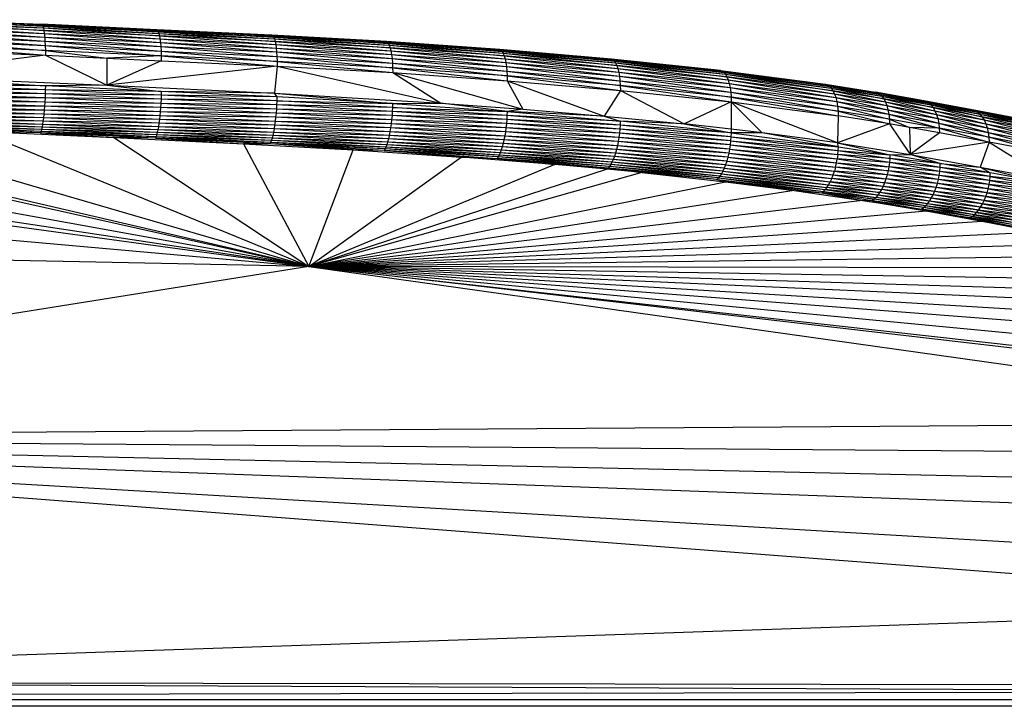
# Paper-space layout '_Posterior' of a CAD drawing. Header units: millimetres. Extents: x -1200 to 50, y -70 to 65.
# Tile 51 of 55: x -179 to -109, y 15 to 64. Entities that reach past the tile are written whole.
import ezdxf

# ---------------------------------------------------------------- set-up
doc = ezdxf.new("R2010")
doc.units = ezdxf.units.MM

psp = doc.layouts.new('_Posterior')

# ---------------------------------------------------------------- linework, layer by layer
at = {"color": 7, "linetype": 'Continuous', "lineweight": 25}
for p, q in [((-185.604, 63.732), (-177.361, 63.358)), ((-185.604, 63.732), (-177.405, 63.404)), ((-185.567, 63.686), (-177.319, 63.268)), ((-177.361, 63.358), (-185.567, 63.686)), ((-185.533, 63.597), (-177.283, 63.145)), ((-177.319, 63.268), (-185.533, 63.597)), ((-185.503, 63.474), (-177.248, 62.971)), ((-185.503, 63.474), (-177.283, 63.145)), ((-185.473, 63.301), (-177.216, 62.755)), ((-177.248, 62.971), (-185.473, 63.301)), ((-185.447, 63.086), (-177.189, 62.501)), ((-185.447, 63.086), (-177.216, 62.755)), ((-177.405, 63.404), (-177.361, 63.358)), ((-177.405, 63.404), (-169.179, 62.969)), ((-169.231, 63.015), (-177.405, 63.404)), ((-177.361, 63.358), (-177.319, 63.268)), ((-177.361, 63.358), (-169.129, 62.878)), ((-177.361, 63.358), (-169.179, 62.969)), ((-177.319, 63.268), (-177.283, 63.145)), ((-177.319, 63.268), (-169.086, 62.754)), ((-169.129, 62.878), (-177.319, 63.268)), ((-177.283, 63.145), (-177.248, 62.971)), ((-177.283, 63.145), (-169.044, 62.58)), ((-177.283, 63.145), (-169.086, 62.754)), ((-177.248, 62.971), (-177.216, 62.755)), ((-177.248, 62.971), (-169.006, 62.364)), ((-169.044, 62.58), (-177.248, 62.971)), ((-169.231, 63.015), (-169.179, 62.969)), ((-169.231, 63.015), (-160.997, 62.583)), ((-161.06, 62.63), (-169.231, 63.015)), ((-169.179, 62.969), (-169.129, 62.878)), ((-169.179, 62.969), (-160.937, 62.492)), ((-160.997, 62.583), (-169.179, 62.969)), ((-185.425, 62.831), (-177.168, 62.218)), ((-185.425, 62.831), (-177.189, 62.501)), ((-185.408, 62.549), (-177.152, 61.896)), ((-185.408, 62.549), (-177.168, 62.218)), ((-185.394, 62.227), (-177.143, 61.547)), ((-185.394, 62.227), (-177.152, 61.896)), ((-177.216, 62.755), (-177.189, 62.501)), ((-177.216, 62.755), (-168.974, 62.109)), ((-177.216, 62.755), (-169.006, 62.364)), ((-177.189, 62.501), (-177.168, 62.218)), ((-177.189, 62.501), (-168.949, 61.826)), ((-177.189, 62.501), (-168.974, 62.109)), ((-177.168, 62.218), (-177.152, 61.896)), ((-177.168, 62.218), (-168.93, 61.504)), ((-177.168, 62.218), (-168.949, 61.826)), ((-169.129, 62.878), (-169.086, 62.754)), ((-169.129, 62.878), (-160.886, 62.369)), ((-160.937, 62.492), (-169.129, 62.878)), ((-169.086, 62.754), (-169.044, 62.58)), ((-169.086, 62.754), (-160.835, 62.194)), ((-169.086, 62.754), (-160.886, 62.369)), ((-169.044, 62.58), (-169.006, 62.364)), ((-169.044, 62.58), (-160.791, 61.977)), ((-160.835, 62.194), (-169.044, 62.58)), ((-169.006, 62.364), (-168.974, 62.109)), ((-169.006, 62.364), (-160.753, 61.722)), ((-169.006, 62.364), (-160.791, 61.977)), ((-161.06, 62.63), (-160.997, 62.583)), ((-161.06, 62.63), (-152.859, 62.129)), ((-152.934, 62.176), (-161.06, 62.63)), ((-160.997, 62.583), (-160.937, 62.492)), ((-160.997, 62.583), (-152.788, 62.037)), ((-152.859, 62.129), (-160.997, 62.583)), ((-160.937, 62.492), (-160.886, 62.369)), ((-160.937, 62.492), (-152.727, 61.913)), ((-152.788, 62.037), (-160.937, 62.492)), ((-160.886, 62.369), (-160.835, 62.194)), ((-160.886, 62.369), (-152.667, 61.737)), ((-160.886, 62.369), (-152.727, 61.913)), ((-185.386, 61.878), (-177.139, 61.215)), ((-177.143, 61.547), (-185.386, 61.878)), ((-185.384, 61.546), (-177.139, 61.215)), ((-177.152, 61.896), (-177.143, 61.547)), ((-177.152, 61.896), (-168.918, 61.155)), ((-177.152, 61.896), (-168.93, 61.504)), ((-177.143, 61.547), (-177.139, 61.215)), ((-177.143, 61.547), (-172.774, 61.009)), ((-168.918, 61.155), (-177.143, 61.547)), ((-168.974, 62.109), (-168.949, 61.826)), ((-168.974, 62.109), (-160.723, 61.439)), ((-168.974, 62.109), (-160.753, 61.722)), ((-168.949, 61.826), (-168.93, 61.504)), ((-168.949, 61.826), (-160.7, 61.116)), ((-168.949, 61.826), (-160.723, 61.439)), ((-160.835, 62.194), (-160.791, 61.977)), ((-160.835, 62.194), (-152.614, 61.52)), ((-152.667, 61.737), (-160.835, 62.194)), ((-160.791, 61.977), (-160.753, 61.722)), ((-160.791, 61.977), (-152.568, 61.264)), ((-160.791, 61.977), (-152.614, 61.52)), ((-160.753, 61.722), (-160.723, 61.439)), ((-160.753, 61.722), (-152.533, 60.98)), ((-160.753, 61.722), (-152.568, 61.264)), ((-152.934, 62.176), (-152.859, 62.129)), ((-152.934, 62.176), (-144.801, 61.566)), ((-144.89, 61.614), (-152.934, 62.176)), ((-152.859, 62.129), (-152.788, 62.037)), ((-152.859, 62.129), (-144.717, 61.473)), ((-144.801, 61.566), (-152.859, 62.129)), ((-152.788, 62.037), (-152.727, 61.913)), ((-152.788, 62.037), (-144.644, 61.348)), ((-144.717, 61.473), (-152.788, 62.037)), ((-152.727, 61.913), (-152.667, 61.737)), ((-152.727, 61.913), (-144.572, 61.172)), ((-152.727, 61.913), (-144.644, 61.348)), ((-152.667, 61.737), (-152.614, 61.52)), ((-152.667, 61.737), (-144.509, 60.954)), ((-144.572, 61.172), (-152.667, 61.737)), ((-152.614, 61.52), (-152.568, 61.264)), ((-152.614, 61.52), (-144.455, 60.697)), ((-152.614, 61.52), (-144.509, 60.954)), ((-144.89, 61.614), (-144.801, 61.566)), ((-144.89, 61.614), (-136.855, 60.889)), ((-136.961, 60.938), (-144.89, 61.614)), ((-144.801, 61.566), (-144.717, 61.473)), ((-144.801, 61.566), (-136.755, 60.795)), ((-136.855, 60.889), (-144.801, 61.566)), ((-177.139, 61.215), (-188.671, 59.733)), ((-177.139, 61.215), (-172.769, 59.09)), ((-177.139, 61.215), (-172.774, 61.009)), ((-168.918, 61.155), (-172.774, 61.009)), ((-172.774, 61.009), (-172.769, 59.09)), ((-172.774, 61.009), (-168.914, 60.823)), ((-168.914, 60.823), (-172.769, 59.09)), ((-168.93, 61.504), (-168.918, 61.155)), ((-168.93, 61.504), (-160.687, 60.766)), ((-168.93, 61.504), (-160.7, 61.116)), ((-168.918, 61.155), (-168.914, 60.823)), ((-168.918, 61.155), (-160.682, 60.433)), ((-160.687, 60.766), (-168.918, 61.155)), ((-168.914, 60.823), (-160.682, 60.433)), ((-160.723, 61.439), (-160.7, 61.116)), ((-160.723, 61.439), (-152.507, 60.657)), ((-160.723, 61.439), (-152.533, 60.98)), ((-160.7, 61.116), (-160.687, 60.766)), ((-160.7, 61.116), (-152.491, 60.307)), ((-160.7, 61.116), (-152.507, 60.657)), ((-152.568, 61.264), (-152.533, 60.98)), ((-152.568, 61.264), (-144.413, 60.412)), ((-152.568, 61.264), (-144.455, 60.697)), ((-152.533, 60.98), (-152.507, 60.657)), ((-152.533, 60.98), (-144.382, 60.088)), ((-152.533, 60.98), (-144.413, 60.412)), ((-144.717, 61.473), (-144.644, 61.348)), ((-144.717, 61.473), (-136.668, 60.669)), ((-136.755, 60.795), (-144.717, 61.473)), ((-144.644, 61.348), (-144.572, 61.172)), ((-144.644, 61.348), (-136.583, 60.491)), ((-144.644, 61.348), (-136.668, 60.669)), ((-144.572, 61.172), (-144.509, 60.954)), ((-144.572, 61.172), (-136.507, 60.272)), ((-136.583, 60.491), (-144.572, 61.172)), ((-144.509, 60.954), (-144.455, 60.697)), ((-144.509, 60.954), (-136.443, 60.014)), ((-144.509, 60.954), (-136.507, 60.272)), ((-136.961, 60.938), (-136.855, 60.889)), ((-136.961, 60.938), (-129.087, 60.078)), ((-129.213, 60.129), (-136.961, 60.938)), ((-136.855, 60.889), (-136.755, 60.795)), ((-136.855, 60.889), (-128.967, 59.982)), ((-129.087, 60.078), (-136.855, 60.889)), ((-160.682, 60.433), (-172.769, 59.09)), ((-160.682, 60.433), (-160.871, 58.519)), ((-160.687, 60.766), (-160.682, 60.433)), ((-160.687, 60.766), (-152.486, 59.973)), ((-152.491, 60.307), (-160.687, 60.766)), ((-160.682, 60.433), (-149.076, 57.819)), ((-160.682, 60.433), (-152.486, 59.973)), ((-152.507, 60.657), (-152.491, 60.307)), ((-152.507, 60.657), (-144.363, 59.738)), ((-152.507, 60.657), (-144.382, 60.088)), ((-152.491, 60.307), (-152.486, 59.973)), ((-152.491, 60.307), (-144.358, 59.404)), ((-144.363, 59.738), (-152.491, 60.307)), ((-144.455, 60.697), (-144.413, 60.412)), ((-144.455, 60.697), (-136.394, 59.728)), ((-144.455, 60.697), (-136.443, 60.014)), ((-144.413, 60.412), (-144.382, 60.088)), ((-144.413, 60.412), (-136.356, 59.404)), ((-144.413, 60.412), (-136.394, 59.728)), ((-136.755, 60.795), (-136.668, 60.669)), ((-136.755, 60.795), (-128.863, 59.854)), ((-128.967, 59.982), (-136.755, 60.795)), ((-136.668, 60.669), (-136.583, 60.491)), ((-136.668, 60.669), (-128.762, 59.675)), ((-136.668, 60.669), (-128.863, 59.854)), ((-136.583, 60.491), (-136.507, 60.272)), ((-136.583, 60.491), (-128.672, 59.454)), ((-128.762, 59.675), (-136.583, 60.491)), ((-136.507, 60.272), (-136.443, 60.014)), ((-136.507, 60.272), (-128.595, 59.195)), ((-136.507, 60.272), (-128.672, 59.454)), ((-129.213, 60.129), (-129.087, 60.078)), ((-129.213, 60.129), (-121.621, 59.098)), ((-129.213, 60.129), (-121.771, 59.153)), ((-188.671, 59.733), (-172.769, 59.09)), ((-188.671, 59.733), (-177.141, 59.031)), ((-152.486, 59.973), (-149.076, 57.819)), ((-152.486, 59.973), (-143.258, 57.387)), ((-152.486, 59.973), (-144.358, 59.404)), ((-144.382, 60.088), (-144.363, 59.738)), ((-144.382, 60.088), (-136.334, 59.053)), ((-144.382, 60.088), (-136.356, 59.404)), ((-144.363, 59.738), (-144.358, 59.404)), ((-144.363, 59.738), (-136.327, 58.718)), ((-136.334, 59.053), (-144.363, 59.738)), ((-136.443, 60.014), (-136.394, 59.728)), ((-136.443, 60.014), (-128.536, 58.909)), ((-136.443, 60.014), (-128.595, 59.195)), ((-136.394, 59.728), (-136.356, 59.404)), ((-136.394, 59.728), (-128.491, 58.583)), ((-136.394, 59.728), (-128.536, 58.909)), ((-129.087, 60.078), (-128.967, 59.982)), ((-129.087, 60.078), (-121.478, 59)), ((-121.621, 59.098), (-129.087, 60.078)), ((-128.967, 59.982), (-128.863, 59.854)), ((-128.967, 59.982), (-121.355, 58.87)), ((-121.478, 59), (-128.967, 59.982)), ((-128.863, 59.854), (-128.762, 59.675)), ((-128.863, 59.854), (-121.233, 58.688)), ((-128.863, 59.854), (-121.355, 58.87)), ((-128.762, 59.675), (-128.672, 59.454)), ((-128.762, 59.675), (-121.125, 58.466)), ((-121.233, 58.688), (-128.762, 59.675)), ((-128.672, 59.454), (-128.595, 59.195)), ((-128.672, 59.454), (-121.033, 58.206)), ((-128.672, 59.454), (-121.125, 58.466)), ((-177.141, 59.031), (-185.632, 59.145)), ((-177.153, 58.47), (-185.396, 58.799)), ((-177.145, 58.756), (-185.396, 58.799)), ((-177.141, 59.031), (-185.389, 59.085)), ((-177.145, 58.756), (-185.389, 59.085)), ((-177.145, 58.756), (-177.153, 58.47)), ((-177.141, 59.031), (-177.145, 58.756)), ((-168.919, 58.368), (-177.145, 58.756)), ((-168.914, 58.643), (-177.145, 58.756)), ((-172.769, 59.09), (-177.141, 59.031)), ((-168.914, 58.643), (-177.141, 59.031)), ((-172.769, 59.09), (-168.914, 58.643)), ((-172.769, 59.09), (-160.871, 58.519)), ((-144.358, 59.404), (-143.258, 57.387)), ((-144.358, 59.404), (-137.483, 56.895)), ((-144.358, 59.404), (-136.327, 58.718)), ((-136.327, 58.718), (-137.483, 56.895)), ((-136.356, 59.404), (-136.334, 59.053)), ((-136.356, 59.404), (-128.464, 58.232)), ((-136.356, 59.404), (-128.491, 58.583)), ((-136.334, 59.053), (-136.327, 58.718)), ((-136.334, 59.053), (-128.456, 57.897)), ((-128.464, 58.232), (-136.334, 59.053)), ((-136.327, 58.718), (-131.799, 56.336)), ((-136.327, 58.718), (-128.456, 57.897)), ((-128.595, 59.195), (-128.536, 58.909)), ((-128.595, 59.195), (-120.961, 57.918)), ((-128.595, 59.195), (-121.033, 58.206)), ((-128.536, 58.909), (-128.491, 58.583)), ((-128.536, 58.909), (-120.906, 57.592)), ((-128.536, 58.909), (-120.961, 57.918)), ((-121.771, 59.153), (-121.621, 59.098)), ((-121.771, 59.153), (-118.056, 58.531)), ((-121.771, 59.153), (-118.219, 58.587)), ((-121.621, 59.098), (-121.478, 59)), ((-121.621, 59.098), (-117.9, 58.431)), ((-121.621, 59.098), (-118.056, 58.531)), ((-121.478, 59), (-121.355, 58.87)), ((-121.478, 59), (-117.765, 58.3)), ((-117.9, 58.431), (-121.478, 59)), ((-121.355, 58.87), (-121.233, 58.688)), ((-121.355, 58.87), (-117.631, 58.117)), ((-121.355, 58.87), (-117.765, 58.3)), ((-177.165, 58.177), (-185.419, 58.209)), ((-177.18, 57.881), (-185.419, 58.209)), ((-177.153, 58.47), (-185.406, 58.506)), ((-177.165, 58.177), (-185.406, 58.506)), ((-177.165, 58.177), (-177.18, 57.881)), ((-177.153, 58.47), (-177.165, 58.177)), ((-168.928, 58.083), (-177.165, 58.177)), ((-168.942, 57.79), (-177.165, 58.177)), ((-168.919, 58.368), (-177.153, 58.47)), ((-168.928, 58.083), (-177.153, 58.47)), ((-168.928, 58.083), (-168.942, 57.79)), ((-168.919, 58.368), (-168.928, 58.083)), ((-160.703, 57.685), (-168.928, 58.083)), ((-160.692, 57.972), (-168.928, 58.083)), ((-168.914, 58.643), (-168.919, 58.368)), ((-160.692, 57.972), (-168.919, 58.368)), ((-160.685, 58.247), (-168.919, 58.368)), ((-160.871, 58.519), (-168.914, 58.643)), ((-160.685, 58.247), (-168.914, 58.643)), ((-160.685, 58.247), (-160.871, 58.519)), ((-160.871, 58.519), (-152.491, 57.782)), ((-160.871, 58.519), (-149.076, 57.819)), ((-160.692, 57.972), (-160.685, 58.247)), ((-152.491, 57.782), (-160.685, 58.247)), ((-128.491, 58.583), (-128.464, 58.232)), ((-128.491, 58.583), (-120.872, 57.24)), ((-128.491, 58.583), (-120.906, 57.592)), ((-128.464, 58.232), (-128.456, 57.897)), ((-128.464, 58.232), (-120.861, 56.906)), ((-120.872, 57.24), (-128.464, 58.232)), ((-121.233, 58.688), (-121.125, 58.466)), ((-121.233, 58.688), (-117.512, 57.894)), ((-117.631, 58.117), (-121.233, 58.688)), ((-121.125, 58.466), (-121.033, 58.206)), ((-121.125, 58.466), (-117.41, 57.633)), ((-121.125, 58.466), (-117.512, 57.894)), ((-121.033, 58.206), (-120.961, 57.918)), ((-121.033, 58.206), (-117.33, 57.345)), ((-121.033, 58.206), (-117.41, 57.633)), ((-118.219, 58.587), (-118.056, 58.531)), ((-118.219, 58.587), (-114.599, 57.913)), ((-114.777, 57.971), (-118.219, 58.587)), ((-118.056, 58.531), (-117.9, 58.431)), ((-118.056, 58.531), (-114.429, 57.811)), ((-114.599, 57.913), (-118.056, 58.531)), ((-117.9, 58.431), (-117.765, 58.3)), ((-117.9, 58.431), (-114.281, 57.678)), ((-117.9, 58.431), (-114.429, 57.811)), ((-117.765, 58.3), (-117.631, 58.117)), ((-117.765, 58.3), (-114.134, 57.494)), ((-117.765, 58.3), (-114.281, 57.678)), ((-117.631, 58.117), (-117.512, 57.894)), ((-117.631, 58.117), (-114.003, 57.27)), ((-114.134, 57.494), (-117.631, 58.117)), ((-177.223, 57.299), (-185.476, 57.349)), ((-177.249, 57.022), (-185.476, 57.349)), ((-177.199, 57.586), (-185.454, 57.626)), ((-177.223, 57.299), (-185.454, 57.626)), ((-177.18, 57.881), (-185.435, 57.915)), ((-177.199, 57.586), (-185.435, 57.915)), ((-177.199, 57.586), (-177.223, 57.299)), ((-177.18, 57.881), (-177.199, 57.586)), ((-168.961, 57.495), (-177.199, 57.586)), ((-168.984, 57.201), (-177.199, 57.586)), ((-168.942, 57.79), (-177.18, 57.881)), ((-168.961, 57.495), (-177.18, 57.881)), ((-168.961, 57.495), (-168.984, 57.201)), ((-168.942, 57.79), (-168.961, 57.495)), ((-160.72, 57.392), (-168.961, 57.495)), ((-160.743, 57.096), (-168.961, 57.495)), ((-160.703, 57.685), (-168.942, 57.79)), ((-160.72, 57.392), (-168.942, 57.79)), ((-160.743, 57.096), (-160.72, 57.392)), ((-160.72, 57.392), (-160.703, 57.685)), ((-152.513, 57.219), (-160.72, 57.392)), ((-152.534, 56.925), (-160.72, 57.392)), ((-160.703, 57.685), (-160.692, 57.972)), ((-152.513, 57.219), (-160.703, 57.685)), ((-152.499, 57.506), (-160.703, 57.685)), ((-152.499, 57.506), (-160.692, 57.972)), ((-160.692, 57.972), (-152.491, 57.782)), ((-152.499, 57.506), (-152.513, 57.219)), ((-152.491, 57.782), (-152.499, 57.506)), ((-144.374, 56.934), (-152.499, 57.506)), ((-152.499, 57.506), (-144.364, 57.211)), ((-152.491, 57.782), (-149.076, 57.819)), ((-152.491, 57.782), (-144.364, 57.211)), ((-144.364, 57.211), (-149.076, 57.819)), ((-149.076, 57.819), (-143.258, 57.387)), ((-143.258, 57.387), (-144.364, 57.211)), ((-143.258, 57.387), (-137.483, 56.895)), ((-128.456, 57.897), (-131.799, 56.336)), ((-128.456, 57.897), (-128.456, 55.966)), ((-126.262, 55.704), (-128.456, 57.897)), ((-128.456, 57.897), (-120.861, 56.906)), ((-120.907, 54.985), (-128.456, 57.897)), ((-120.961, 57.918), (-120.906, 57.592)), ((-120.961, 57.918), (-117.269, 57.018)), ((-120.961, 57.918), (-117.33, 57.345)), ((-120.906, 57.592), (-120.872, 57.24)), ((-120.906, 57.592), (-117.23, 56.666)), ((-120.906, 57.592), (-117.269, 57.018)), ((-117.512, 57.894), (-117.41, 57.633)), ((-117.512, 57.894), (-113.891, 57.008)), ((-117.512, 57.894), (-114.003, 57.27)), ((-117.41, 57.633), (-117.33, 57.345)), ((-117.41, 57.633), (-113.801, 56.72)), ((-117.41, 57.633), (-113.891, 57.008)), ((-117.33, 57.345), (-117.269, 57.018)), ((-117.33, 57.345), (-113.731, 56.393)), ((-117.33, 57.345), (-113.801, 56.72)), ((-114.777, 57.971), (-114.599, 57.913)), ((-114.777, 57.971), (-111.161, 57.264)), ((-111.354, 57.325), (-114.777, 57.971)), ((-114.599, 57.913), (-114.429, 57.811)), ((-114.599, 57.913), (-110.977, 57.16)), ((-111.161, 57.264), (-114.599, 57.913)), ((-114.429, 57.811), (-114.281, 57.678)), ((-114.429, 57.811), (-110.816, 57.025)), ((-114.429, 57.811), (-110.977, 57.16)), ((-114.281, 57.678), (-114.134, 57.494)), ((-114.281, 57.678), (-110.656, 56.84)), ((-114.281, 57.678), (-110.816, 57.025)), ((-114.134, 57.494), (-114.003, 57.27)), ((-114.134, 57.494), (-110.513, 56.614)), ((-110.656, 56.84), (-114.134, 57.494)), ((-111.354, 57.325), (-111.161, 57.264)), ((-111.354, 57.325), (-107.641, 56.609)), ((-107.849, 56.673), (-111.354, 57.325)), ((-177.31, 56.52), (-185.555, 56.628)), ((-177.344, 56.302), (-185.555, 56.628)), ((-177.279, 56.761), (-185.526, 56.847)), ((-177.31, 56.52), (-185.526, 56.847)), ((-177.249, 57.022), (-185.5, 57.088)), ((-177.279, 56.761), (-185.5, 57.088)), ((-177.279, 56.761), (-177.31, 56.52)), ((-177.249, 57.022), (-177.279, 56.761)), ((-169.043, 56.638), (-177.279, 56.761)), ((-169.078, 56.378), (-177.279, 56.761)), ((-177.223, 57.299), (-177.249, 57.022)), ((-169.011, 56.914), (-177.249, 57.022)), ((-169.043, 56.638), (-177.249, 57.022)), ((-168.984, 57.201), (-177.223, 57.299)), ((-169.011, 56.914), (-177.223, 57.299)), ((-169.043, 56.638), (-169.078, 56.378)), ((-169.011, 56.914), (-169.043, 56.638)), ((-160.804, 56.514), (-169.043, 56.638)), ((-160.842, 56.238), (-169.043, 56.638)), ((-168.984, 57.201), (-169.011, 56.914)), ((-160.771, 56.802), (-169.011, 56.914)), ((-160.804, 56.514), (-169.011, 56.914)), ((-160.743, 57.096), (-168.984, 57.201)), ((-160.771, 56.802), (-168.984, 57.201)), ((-160.804, 56.514), (-160.771, 56.802)), ((-160.771, 56.802), (-160.743, 57.096)), ((-152.561, 56.629), (-160.771, 56.802)), ((-152.595, 56.334), (-160.771, 56.802)), ((-152.534, 56.925), (-160.743, 57.096)), ((-152.561, 56.629), (-160.743, 57.096)), ((-152.561, 56.629), (-152.595, 56.334)), ((-152.534, 56.925), (-152.561, 56.629)), ((-144.415, 56.354), (-152.561, 56.629)), ((-144.448, 56.057), (-152.561, 56.629)), ((-152.513, 57.219), (-152.534, 56.925)), ((-144.391, 56.647), (-152.534, 56.925)), ((-144.415, 56.354), (-152.534, 56.925)), ((-144.391, 56.647), (-152.513, 57.219)), ((-144.374, 56.934), (-152.513, 57.219)), ((-144.391, 56.647), (-144.415, 56.354)), ((-144.374, 56.934), (-144.391, 56.647)), ((-136.365, 55.961), (-144.391, 56.647)), ((-136.345, 56.248), (-144.391, 56.647)), ((-144.364, 57.211), (-144.374, 56.934)), ((-136.345, 56.248), (-144.374, 56.934)), ((-136.333, 56.524), (-144.374, 56.934)), ((-144.364, 57.211), (-136.333, 56.524)), ((-137.483, 56.895), (-144.364, 57.211)), ((-137.483, 56.895), (-136.333, 56.524)), ((-137.483, 56.895), (-131.799, 56.336)), ((-120.861, 56.906), (-120.907, 54.985)), ((-120.872, 57.24), (-120.861, 56.906)), ((-120.872, 57.24), (-117.216, 56.332)), ((-117.23, 56.666), (-120.872, 57.24)), ((-117.216, 56.332), (-120.861, 56.906)), ((-117.269, 57.018), (-117.23, 56.666)), ((-117.269, 57.018), (-113.686, 56.042)), ((-117.269, 57.018), (-113.731, 56.393)), ((-117.23, 56.666), (-117.216, 56.332)), ((-117.23, 56.666), (-115.806, 56.091)), ((-113.686, 56.042), (-117.23, 56.666)), ((-114.003, 57.27), (-113.891, 57.008)), ((-114.003, 57.27), (-110.389, 56.351)), ((-114.003, 57.27), (-110.513, 56.614)), ((-113.891, 57.008), (-113.801, 56.72)), ((-113.891, 57.008), (-110.29, 56.062)), ((-113.891, 57.008), (-110.389, 56.351)), ((-113.801, 56.72), (-113.731, 56.393)), ((-113.801, 56.72), (-110.213, 55.735)), ((-113.801, 56.72), (-110.29, 56.062)), ((-111.161, 57.264), (-110.977, 57.16)), ((-111.161, 57.264), (-107.442, 56.502)), ((-107.641, 56.609), (-111.161, 57.264)), ((-110.977, 57.16), (-110.816, 57.025)), ((-110.977, 57.16), (-107.269, 56.365)), ((-110.977, 57.16), (-107.442, 56.502)), ((-110.816, 57.025), (-110.656, 56.84)), ((-110.816, 57.025), (-107.097, 56.176)), ((-110.816, 57.025), (-107.269, 56.365)), ((-110.656, 56.84), (-110.513, 56.614)), ((-110.656, 56.84), (-106.944, 55.948)), ((-107.097, 56.176), (-110.656, 56.84)), ((-110.513, 56.614), (-110.389, 56.351)), ((-110.513, 56.614), (-106.813, 55.683)), ((-110.513, 56.614), (-106.944, 55.948)), ((-158.447, 46.205), (-224.675, 56.259)), ((-158.447, 46.205), (-215.09, 56.482)), ((-204.027, 56.416), (-158.447, 46.205)), ((-158.447, 46.205), (-202.122, 56.385)), ((-158.447, 46.205), (-192.554, 56.156)), ((-177.451, 55.807), (-185.673, 56.022)), ((-177.487, 55.697), (-185.673, 56.022)), ((-177.415, 55.944), (-185.643, 56.132)), ((-177.451, 55.807), (-185.643, 56.132)), ((-177.379, 56.11), (-185.613, 56.27)), ((-177.415, 55.944), (-185.613, 56.27)), ((-177.344, 56.302), (-185.583, 56.435)), ((-177.379, 56.11), (-185.583, 56.435)), ((-177.415, 55.944), (-177.451, 55.807)), ((-177.379, 56.11), (-177.415, 55.944)), ((-169.198, 55.729), (-177.415, 55.944)), ((-169.241, 55.564), (-177.415, 55.944)), ((-177.344, 56.302), (-177.379, 56.11)), ((-169.156, 55.92), (-177.379, 56.11)), ((-169.198, 55.729), (-177.379, 56.11)), ((-177.31, 56.52), (-177.344, 56.302)), ((-169.116, 56.138), (-177.344, 56.302)), ((-169.156, 55.92), (-177.344, 56.302)), ((-169.078, 56.378), (-177.31, 56.52)), ((-169.116, 56.138), (-177.31, 56.52)), ((-169.156, 55.92), (-169.198, 55.729)), ((-169.116, 56.138), (-169.156, 55.92)), ((-160.93, 55.737), (-169.156, 55.92)), ((-160.979, 55.519), (-169.156, 55.92)), ((-169.078, 56.378), (-169.116, 56.138)), ((-160.884, 55.977), (-169.116, 56.138)), ((-160.93, 55.737), (-169.116, 56.138)), ((-160.842, 56.238), (-169.078, 56.378)), ((-160.884, 55.977), (-169.078, 56.378)), ((-160.93, 55.737), (-160.884, 55.977)), ((-160.884, 55.977), (-160.842, 56.238)), ((-152.681, 55.769), (-160.884, 55.977)), ((-152.732, 55.508), (-160.884, 55.977)), ((-160.842, 56.238), (-160.804, 56.514)), ((-152.635, 56.046), (-160.842, 56.238)), ((-152.681, 55.769), (-160.842, 56.238)), ((-152.595, 56.334), (-160.804, 56.514)), ((-152.635, 56.046), (-160.804, 56.514)), ((-152.635, 56.046), (-152.681, 55.769)), ((-152.595, 56.334), (-152.635, 56.046)), ((-144.488, 55.762), (-152.635, 56.046)), ((-144.536, 55.475), (-152.635, 56.046)), ((-144.448, 56.057), (-152.595, 56.334)), ((-144.488, 55.762), (-152.595, 56.334)), ((-144.448, 56.057), (-144.488, 55.762)), ((-144.415, 56.354), (-144.448, 56.057)), ((-136.395, 55.667), (-144.448, 56.057)), ((-136.434, 55.371), (-144.448, 56.057)), ((-136.365, 55.961), (-144.415, 56.354)), ((-136.395, 55.667), (-144.415, 56.354)), ((-136.365, 55.961), (-136.395, 55.667)), ((-136.345, 56.248), (-136.365, 55.961)), ((-128.473, 55.427), (-136.365, 55.961)), ((-128.497, 55.14), (-136.365, 55.961)), ((-136.333, 56.524), (-136.345, 56.248)), ((-128.473, 55.427), (-136.345, 56.248)), ((-128.46, 55.703), (-136.345, 56.248)), ((-131.799, 56.336), (-136.333, 56.524)), ((-128.46, 55.703), (-136.333, 56.524)), ((-131.799, 56.336), (-128.46, 55.703)), ((-128.456, 55.966), (-131.799, 56.336)), ((-128.456, 55.966), (-128.46, 55.703)), ((-126.262, 55.704), (-128.456, 55.966)), ((-117.216, 56.332), (-120.907, 54.985)), ((-117.216, 56.332), (-115.766, 54.167)), ((-115.806, 56.091), (-117.216, 56.332)), ((-115.806, 56.091), (-115.766, 54.167)), ((-113.686, 56.042), (-115.806, 56.091)), ((-113.668, 55.708), (-115.806, 56.091)), ((-113.731, 56.393), (-113.686, 56.042)), ((-113.731, 56.393), (-110.162, 55.383)), ((-113.731, 56.393), (-110.213, 55.735)), ((-113.686, 56.042), (-113.668, 55.708)), ((-113.686, 56.042), (-110.141, 55.05)), ((-110.162, 55.383), (-113.686, 56.042)), ((-110.389, 56.351), (-110.29, 56.062)), ((-110.389, 56.351), (-106.708, 55.392)), ((-110.389, 56.351), (-106.813, 55.683)), ((-110.29, 56.062), (-110.213, 55.735)), ((-110.29, 56.062), (-106.627, 55.064)), ((-110.29, 56.062), (-106.708, 55.392)), ((-228.317, 55.825), (-158.447, 46.205)), ((-158.447, 46.205), (-181.818, 55.793)), ((-177.487, 55.697), (-181.818, 55.793)), ((-181.818, 55.793), (-172.28, 55.373)), ((-177.451, 55.807), (-177.487, 55.697)), ((-177.487, 55.697), (-172.28, 55.373)), ((-169.284, 55.427), (-177.487, 55.697)), ((-169.326, 55.318), (-177.487, 55.697)), ((-169.241, 55.564), (-177.451, 55.807)), ((-169.284, 55.427), (-177.451, 55.807)), ((-172.28, 55.373), (-158.447, 46.205)), ((-169.326, 55.318), (-172.28, 55.373)), ((-172.28, 55.373), (-163.08, 54.928)), ((-169.284, 55.427), (-169.326, 55.318)), ((-161.132, 55.025), (-169.326, 55.318)), ((-169.326, 55.318), (-163.08, 54.928)), ((-161.184, 54.916), (-169.326, 55.318)), ((-169.241, 55.564), (-169.284, 55.427)), ((-161.081, 55.162), (-169.284, 55.427)), ((-161.132, 55.025), (-169.284, 55.427)), ((-169.198, 55.729), (-169.241, 55.564)), ((-161.029, 55.327), (-169.241, 55.564)), ((-161.081, 55.162), (-169.241, 55.564)), ((-160.979, 55.519), (-169.198, 55.729)), ((-161.029, 55.327), (-169.198, 55.729)), ((-161.081, 55.162), (-161.029, 55.327)), ((-161.029, 55.327), (-160.979, 55.519)), ((-152.845, 55.05), (-161.029, 55.327)), ((-152.905, 54.858), (-161.029, 55.327)), ((-160.979, 55.519), (-160.93, 55.737)), ((-152.787, 55.267), (-160.979, 55.519)), ((-152.845, 55.05), (-160.979, 55.519)), ((-152.732, 55.508), (-160.93, 55.737)), ((-152.787, 55.267), (-160.93, 55.737)), ((-152.787, 55.267), (-152.845, 55.05)), ((-152.732, 55.508), (-152.787, 55.267)), ((-144.651, 54.938), (-152.787, 55.267)), ((-144.717, 54.697), (-152.787, 55.267)), ((-152.681, 55.769), (-152.732, 55.508)), ((-144.591, 55.198), (-152.732, 55.508)), ((-144.651, 54.938), (-152.732, 55.508)), ((-144.536, 55.475), (-152.681, 55.769)), ((-144.591, 55.198), (-152.681, 55.769)), ((-144.536, 55.475), (-144.591, 55.198)), ((-144.488, 55.762), (-144.536, 55.475)), ((-136.482, 55.077), (-144.536, 55.475)), ((-136.539, 54.79), (-144.536, 55.475)), ((-136.434, 55.371), (-144.488, 55.762)), ((-136.482, 55.077), (-144.488, 55.762)), ((-136.434, 55.371), (-136.482, 55.077)), ((-136.395, 55.667), (-136.434, 55.371)), ((-128.532, 54.847), (-136.434, 55.371)), ((-128.578, 54.552), (-136.434, 55.371)), ((-128.497, 55.14), (-136.395, 55.667)), ((-128.532, 54.847), (-136.395, 55.667)), ((-128.473, 55.427), (-128.497, 55.14)), ((-128.46, 55.703), (-128.473, 55.427)), ((-128.473, 55.427), (-120.866, 54.438)), ((-128.473, 55.427), (-120.852, 54.714)), ((-126.262, 55.704), (-128.46, 55.703)), ((-128.46, 55.703), (-120.852, 54.714)), ((-120.852, 54.714), (-126.262, 55.704)), ((-120.907, 54.985), (-126.262, 55.704)), ((-113.668, 55.708), (-115.766, 54.167)), ((-110.141, 55.05), (-113.668, 55.708)), ((-110.213, 55.735), (-110.162, 55.383)), ((-110.213, 55.735), (-106.574, 54.712)), ((-110.213, 55.735), (-106.627, 55.064)), ((-110.162, 55.383), (-110.141, 55.05)), ((-106.553, 54.378), (-110.162, 55.383)), ((-106.574, 54.712), (-110.162, 55.383)), ((-163.08, 54.928), (-158.447, 46.205)), ((-161.184, 54.916), (-163.08, 54.928)), ((-163.08, 54.928), (-155.302, 54.499)), ((-161.184, 54.916), (-161.132, 55.025)), ((-153.029, 54.556), (-161.184, 54.916)), ((-155.302, 54.499), (-161.184, 54.916)), ((-153.09, 54.447), (-161.184, 54.916)), ((-161.132, 55.025), (-161.081, 55.162)), ((-152.967, 54.693), (-161.132, 55.025)), ((-153.029, 54.556), (-161.132, 55.025)), ((-152.905, 54.858), (-161.081, 55.162)), ((-152.967, 54.693), (-161.081, 55.162)), ((-153.029, 54.556), (-153.09, 54.447)), ((-152.967, 54.693), (-153.029, 54.556)), ((-144.932, 54.125), (-153.029, 54.556)), ((-145.005, 53.988), (-153.029, 54.556)), ((-152.905, 54.858), (-152.967, 54.693)), ((-144.858, 54.289), (-152.967, 54.693)), ((-144.932, 54.125), (-152.967, 54.693)), ((-152.845, 55.05), (-152.905, 54.858)), ((-144.786, 54.48), (-152.905, 54.858)), ((-144.858, 54.289), (-152.905, 54.858)), ((-144.717, 54.697), (-152.845, 55.05)), ((-144.786, 54.48), (-152.845, 55.05)), ((-144.717, 54.697), (-144.786, 54.48)), ((-144.651, 54.938), (-144.717, 54.697)), ((-136.676, 54.254), (-144.717, 54.697)), ((-136.754, 54.015), (-144.717, 54.697)), ((-144.591, 55.198), (-144.651, 54.938)), ((-136.604, 54.514), (-144.651, 54.938)), ((-136.676, 54.254), (-144.651, 54.938)), ((-136.539, 54.79), (-144.591, 55.198)), ((-136.604, 54.514), (-144.591, 55.198)), ((-136.539, 54.79), (-136.604, 54.514)), ((-136.482, 55.077), (-136.539, 54.79)), ((-128.634, 54.258), (-136.539, 54.79)), ((-128.702, 53.972), (-136.539, 54.79)), ((-128.578, 54.552), (-136.482, 55.077)), ((-128.634, 54.258), (-136.482, 55.077)), ((-128.578, 54.552), (-128.634, 54.258)), ((-128.532, 54.847), (-128.578, 54.552)), ((-128.578, 54.552), (-120.932, 53.861)), ((-128.578, 54.552), (-120.985, 53.567)), ((-128.497, 55.14), (-128.532, 54.847)), ((-128.532, 54.847), (-120.893, 54.153)), ((-128.532, 54.847), (-120.932, 53.861)), ((-128.497, 55.14), (-120.866, 54.438)), ((-128.497, 55.14), (-120.893, 54.153)), ((-120.852, 54.714), (-120.907, 54.985)), ((-120.907, 54.985), (-117.19, 54.144)), ((-120.907, 54.985), (-115.766, 54.167)), ((-120.866, 54.438), (-120.852, 54.714)), ((-120.852, 54.714), (-117.19, 54.144)), ((-110.141, 55.05), (-115.766, 54.167)), ((-110.141, 55.05), (-110.78, 53.265)), ((-110.141, 55.05), (-105.773, 52.319)), ((-106.553, 54.378), (-110.141, 55.05)), ((-158.447, 46.205), (-155.302, 54.499)), ((-158.447, 46.205), (-147.636, 53.986)), ((-153.09, 54.447), (-155.302, 54.499)), ((-155.302, 54.499), (-147.636, 53.986)), ((-145.005, 53.988), (-153.09, 54.447)), ((-147.636, 53.986), (-153.09, 54.447)), ((-153.09, 54.447), (-145.078, 53.88)), ((-147.636, 53.986), (-145.078, 53.88)), ((-140.981, 53.457), (-147.636, 53.986)), ((-145.005, 53.988), (-145.078, 53.88)), ((-145.078, 53.88), (-140.981, 53.457)), ((-137.097, 53.31), (-145.078, 53.88)), ((-137.184, 53.203), (-145.078, 53.88)), ((-144.932, 54.125), (-145.005, 53.988)), ((-137.009, 53.445), (-145.005, 53.988)), ((-137.097, 53.31), (-145.005, 53.988)), ((-144.858, 54.289), (-144.932, 54.125)), ((-136.922, 53.608), (-144.932, 54.125)), ((-137.009, 53.445), (-144.932, 54.125)), ((-144.786, 54.48), (-144.858, 54.289)), ((-136.836, 53.798), (-144.858, 54.289)), ((-136.922, 53.608), (-144.858, 54.289)), ((-136.754, 54.015), (-144.786, 54.48)), ((-136.836, 53.798), (-144.786, 54.48)), ((-136.754, 54.015), (-136.836, 53.798)), ((-136.676, 54.254), (-136.754, 54.015)), ((-128.864, 53.439), (-136.754, 54.015)), ((-128.957, 53.201), (-136.754, 54.015)), ((-136.604, 54.514), (-136.676, 54.254)), ((-128.779, 53.697), (-136.676, 54.254)), ((-128.864, 53.439), (-136.676, 54.254)), ((-128.702, 53.972), (-136.604, 54.514)), ((-128.779, 53.697), (-136.604, 54.514)), ((-128.702, 53.972), (-128.779, 53.697)), ((-128.634, 54.258), (-128.702, 53.972)), ((-128.702, 53.972), (-121.05, 53.275)), ((-128.702, 53.972), (-121.129, 52.99)), ((-128.634, 54.258), (-120.985, 53.567)), ((-128.634, 54.258), (-121.05, 53.275)), ((-120.985, 53.567), (-120.932, 53.861)), ((-120.893, 54.153), (-120.932, 53.861)), ((-117.23, 53.585), (-120.932, 53.861)), ((-120.932, 53.861), (-117.27, 53.294)), ((-120.893, 54.153), (-120.866, 54.438)), ((-117.203, 53.869), (-120.893, 54.153)), ((-117.23, 53.585), (-120.893, 54.153)), ((-120.866, 54.438), (-117.203, 53.869)), ((-120.866, 54.438), (-117.19, 54.144)), ((-117.203, 53.869), (-117.23, 53.585)), ((-117.19, 54.144), (-117.203, 53.869)), ((-113.628, 53.252), (-117.203, 53.869)), ((-113.617, 53.526), (-117.203, 53.869)), ((-117.19, 54.144), (-115.766, 54.167)), ((-113.617, 53.526), (-117.19, 54.144)), ((-113.617, 53.526), (-115.766, 54.167)), ((-115.766, 54.167), (-110.78, 53.265)), ((-242.955, 53.761), (-158.447, 46.205)), ((-140.981, 53.457), (-158.447, 46.205)), ((-137.268, 53.122), (-158.447, 46.205)), ((-137.184, 53.203), (-140.981, 53.457)), ((-137.268, 53.122), (-140.981, 53.457)), ((-137.268, 53.122), (-137.184, 53.203)), ((-134.808, 52.882), (-137.268, 53.122)), ((-137.097, 53.31), (-137.184, 53.203)), ((-129.364, 52.503), (-137.184, 53.203)), ((-137.184, 53.203), (-134.808, 52.882)), ((-129.467, 52.397), (-137.184, 53.203)), ((-137.009, 53.445), (-137.097, 53.31)), ((-129.26, 52.636), (-137.097, 53.31)), ((-129.364, 52.503), (-137.097, 53.31)), ((-136.922, 53.608), (-137.009, 53.445)), ((-129.156, 52.798), (-137.009, 53.445)), ((-129.26, 52.636), (-137.009, 53.445)), ((-136.836, 53.798), (-136.922, 53.608)), ((-129.055, 52.986), (-136.922, 53.608)), ((-129.156, 52.798), (-136.922, 53.608)), ((-128.957, 53.201), (-136.836, 53.798)), ((-129.055, 52.986), (-136.836, 53.798)), ((-128.957, 53.201), (-129.055, 52.986)), ((-128.864, 53.439), (-128.957, 53.201)), ((-128.957, 53.201), (-121.319, 52.462)), ((-128.957, 53.201), (-121.427, 52.226)), ((-128.779, 53.697), (-128.864, 53.439)), ((-128.864, 53.439), (-121.218, 52.718)), ((-128.864, 53.439), (-121.319, 52.462)), ((-128.779, 53.697), (-121.129, 52.99)), ((-128.779, 53.697), (-121.218, 52.718)), ((-121.05, 53.275), (-121.129, 52.99)), ((-121.05, 53.275), (-120.985, 53.567)), ((-117.326, 53.001), (-121.05, 53.275)), ((-117.395, 52.711), (-121.05, 53.275)), ((-120.985, 53.567), (-117.27, 53.294)), ((-120.985, 53.567), (-117.326, 53.001)), ((-117.27, 53.294), (-117.326, 53.001)), ((-117.23, 53.585), (-117.27, 53.294)), ((-113.696, 52.679), (-117.27, 53.294)), ((-113.654, 52.968), (-117.27, 53.294)), ((-113.654, 52.968), (-117.23, 53.585)), ((-113.628, 53.252), (-117.23, 53.585)), ((-113.654, 52.968), (-113.628, 53.252)), ((-113.628, 53.252), (-113.617, 53.526)), ((-110.083, 52.599), (-113.628, 53.252)), ((-110.072, 52.872), (-113.628, 53.252)), ((-113.617, 53.526), (-110.78, 53.265)), ((-110.072, 52.872), (-113.617, 53.526)), ((-110.072, 52.872), (-110.78, 53.265)), ((-110.78, 53.265), (-106.498, 52.198)), ((-110.78, 53.265), (-105.773, 52.319)), ((-134.808, 52.882), (-158.447, 46.205)), ((-129.467, 52.397), (-134.808, 52.882)), ((-134.808, 52.882), (-128.864, 52.235)), ((-129.364, 52.503), (-129.467, 52.397)), ((-129.26, 52.636), (-129.364, 52.503)), ((-129.364, 52.503), (-121.785, 51.668)), ((-129.364, 52.503), (-121.908, 51.537)), ((-129.156, 52.798), (-129.26, 52.636)), ((-129.26, 52.636), (-121.662, 51.827)), ((-129.26, 52.636), (-121.785, 51.668)), ((-129.055, 52.986), (-129.156, 52.798)), ((-129.156, 52.798), (-121.543, 52.014)), ((-129.156, 52.798), (-121.662, 51.827)), ((-129.055, 52.986), (-121.427, 52.226)), ((-129.055, 52.986), (-121.543, 52.014)), ((-121.319, 52.462), (-121.427, 52.226)), ((-121.319, 52.462), (-121.218, 52.718)), ((-117.574, 52.156), (-121.319, 52.462)), ((-117.682, 51.902), (-121.319, 52.462)), ((-121.218, 52.718), (-121.129, 52.99)), ((-121.218, 52.718), (-117.478, 52.428)), ((-121.218, 52.718), (-117.574, 52.156)), ((-117.395, 52.711), (-121.129, 52.99)), ((-121.129, 52.99), (-117.478, 52.428)), ((-117.478, 52.428), (-117.574, 52.156)), ((-117.395, 52.711), (-117.478, 52.428)), ((-113.826, 52.099), (-117.478, 52.428)), ((-113.914, 51.818), (-117.478, 52.428)), ((-117.326, 53.001), (-117.395, 52.711)), ((-113.753, 52.387), (-117.395, 52.711)), ((-113.826, 52.099), (-117.395, 52.711)), ((-113.696, 52.679), (-117.326, 53.001)), ((-113.753, 52.387), (-117.326, 53.001)), ((-113.753, 52.387), (-113.696, 52.679)), ((-113.696, 52.679), (-113.654, 52.968)), ((-110.153, 52.028), (-113.696, 52.679)), ((-110.11, 52.317), (-113.696, 52.679)), ((-110.11, 52.317), (-113.654, 52.968)), ((-110.083, 52.599), (-113.654, 52.968)), ((-110.11, 52.317), (-110.083, 52.599)), ((-110.083, 52.599), (-110.072, 52.872)), ((-110.083, 52.599), (-106.512, 51.925)), ((-106.498, 52.198), (-110.083, 52.599)), ((-106.498, 52.198), (-110.072, 52.872)), ((-158.447, 46.205), (-128.864, 52.235)), ((-128.864, 52.235), (-129.467, 52.397)), ((-129.467, 52.397), (-121.908, 51.537)), ((-129.467, 52.397), (-122.03, 51.434)), ((-129.467, 52.397), (-123.978, 51.615)), ((-128.864, 52.235), (-123.978, 51.615)), ((-121.662, 51.827), (-121.785, 51.668)), ((-121.662, 51.827), (-121.543, 52.014)), ((-117.923, 51.457), (-121.662, 51.827)), ((-118.052, 51.273), (-121.662, 51.827)), ((-121.543, 52.014), (-121.427, 52.226)), ((-121.543, 52.014), (-117.798, 51.668)), ((-121.543, 52.014), (-117.923, 51.457)), ((-117.682, 51.902), (-121.427, 52.226)), ((-121.427, 52.226), (-117.798, 51.668)), ((-117.682, 51.902), (-117.798, 51.668)), ((-117.574, 52.156), (-117.682, 51.902)), ((-114.016, 51.548), (-117.682, 51.902)), ((-114.13, 51.296), (-117.682, 51.902)), ((-113.914, 51.818), (-117.574, 52.156)), ((-114.016, 51.548), (-117.574, 52.156)), ((-114.016, 51.548), (-113.914, 51.818)), ((-113.914, 51.818), (-113.826, 52.099)), ((-110.291, 51.451), (-113.914, 51.818)), ((-110.385, 51.172), (-113.914, 51.818)), ((-113.826, 52.099), (-113.753, 52.387)), ((-110.214, 51.738), (-113.826, 52.099)), ((-110.291, 51.451), (-113.826, 52.099)), ((-110.153, 52.028), (-113.753, 52.387)), ((-110.214, 51.738), (-113.753, 52.387)), ((-110.291, 51.451), (-110.214, 51.738)), ((-110.214, 51.738), (-110.153, 52.028)), ((-106.593, 51.354), (-110.214, 51.738)), ((-110.214, 51.738), (-106.66, 51.065)), ((-110.153, 52.028), (-110.11, 52.317)), ((-110.153, 52.028), (-106.593, 51.354)), ((-106.543, 51.642), (-110.153, 52.028)), ((-110.11, 52.317), (-106.543, 51.642)), ((-106.512, 51.925), (-110.11, 52.317)), ((-123.978, 51.615), (-158.447, 46.205)), ((-123.978, 51.615), (-122.03, 51.434)), ((-123.978, 51.615), (-119.131, 50.898)), ((-122.03, 51.434), (-121.908, 51.537)), ((-122.03, 51.434), (-119.131, 50.898)), ((-118.317, 50.986), (-122.03, 51.434)), ((-118.449, 50.884), (-122.03, 51.434)), ((-121.908, 51.537), (-121.785, 51.668)), ((-121.908, 51.537), (-118.184, 51.115)), ((-121.908, 51.537), (-118.317, 50.986)), ((-118.052, 51.273), (-121.785, 51.668)), ((-121.785, 51.668), (-118.184, 51.115)), ((-118.184, 51.115), (-118.317, 50.986)), ((-118.052, 51.273), (-118.184, 51.115)), ((-114.527, 50.673), (-118.184, 51.115)), ((-114.669, 50.518), (-118.184, 51.115)), ((-117.923, 51.457), (-118.052, 51.273)), ((-114.388, 50.855), (-118.052, 51.273)), ((-114.527, 50.673), (-118.052, 51.273)), ((-117.798, 51.668), (-117.923, 51.457)), ((-114.255, 51.064), (-117.923, 51.457)), ((-114.388, 50.855), (-117.923, 51.457)), ((-114.13, 51.296), (-117.798, 51.668)), ((-114.255, 51.064), (-117.798, 51.668)), ((-114.388, 50.855), (-114.255, 51.064)), ((-114.255, 51.064), (-114.13, 51.296)), ((-110.617, 50.654), (-114.255, 51.064)), ((-110.752, 50.424), (-114.255, 51.064)), ((-114.13, 51.296), (-114.016, 51.548)), ((-110.494, 50.905), (-114.13, 51.296)), ((-110.617, 50.654), (-114.13, 51.296)), ((-110.385, 51.172), (-114.016, 51.548)), ((-110.494, 50.905), (-114.016, 51.548)), ((-110.494, 50.905), (-110.385, 51.172)), ((-110.385, 51.172), (-110.291, 51.451)), ((-106.746, 50.779), (-110.385, 51.172)), ((-110.385, 51.172), (-106.85, 50.501)), ((-106.66, 51.065), (-110.291, 51.451)), ((-110.291, 51.451), (-106.746, 50.779)), ((-119.131, 50.898), (-158.447, 46.205)), ((-118.449, 50.884), (-119.131, 50.898)), ((-114.62, 50.133), (-119.131, 50.898)), ((-119.131, 50.898), (-114.956, 50.291)), ((-118.317, 50.986), (-118.449, 50.884)), ((-114.813, 50.391), (-118.449, 50.884)), ((-118.449, 50.884), (-114.956, 50.291)), ((-114.669, 50.518), (-118.317, 50.986)), ((-114.813, 50.391), (-118.317, 50.986)), ((-114.956, 50.291), (-114.813, 50.391)), ((-114.813, 50.391), (-114.669, 50.518)), ((-111.199, 49.885), (-114.813, 50.391)), ((-111.354, 49.761), (-114.813, 50.391)), ((-114.669, 50.518), (-114.527, 50.673)), ((-111.045, 50.038), (-114.669, 50.518)), ((-111.199, 49.885), (-114.669, 50.518)), ((-114.527, 50.673), (-114.388, 50.855)), ((-110.895, 50.218), (-114.527, 50.673)), ((-111.045, 50.038), (-114.527, 50.673)), ((-110.752, 50.424), (-114.388, 50.855)), ((-110.895, 50.218), (-114.388, 50.855)), ((-110.895, 50.218), (-110.752, 50.424)), ((-110.752, 50.424), (-110.617, 50.654)), ((-107.104, 49.987), (-110.752, 50.424)), ((-110.752, 50.424), (-107.251, 49.759)), ((-110.617, 50.654), (-110.494, 50.905)), ((-106.97, 50.236), (-110.617, 50.654)), ((-110.617, 50.654), (-107.104, 49.987)), ((-106.85, 50.501), (-110.494, 50.905)), ((-110.494, 50.905), (-106.97, 50.236)), ((-114.62, 50.133), (-158.447, 46.205)), ((-114.956, 50.291), (-114.62, 50.133)), ((-111.354, 49.761), (-114.956, 50.291)), ((-114.956, 50.291), (-111.508, 49.663)), ((-111.508, 49.663), (-114.62, 50.133)), ((-110.646, 49.402), (-114.62, 50.133)), ((-111.508, 49.663), (-111.354, 49.761)), ((-110.646, 49.402), (-111.508, 49.663)), ((-107.906, 49.104), (-111.508, 49.663)), ((-111.508, 49.663), (-108.073, 49.009)), ((-111.354, 49.761), (-111.199, 49.885)), ((-107.738, 49.227), (-111.354, 49.761)), ((-111.354, 49.761), (-107.906, 49.104)), ((-111.199, 49.885), (-111.045, 50.038)), ((-107.571, 49.377), (-111.199, 49.885)), ((-111.199, 49.885), (-107.738, 49.227)), ((-111.045, 50.038), (-110.895, 50.218)), ((-107.407, 49.555), (-111.045, 50.038)), ((-111.045, 50.038), (-107.571, 49.377)), ((-107.251, 49.759), (-110.895, 50.218)), ((-110.895, 50.218), (-107.407, 49.555)), ((-158.447, 46.205), (-313.597, 49.444)), ((-110.646, 49.402), (-158.447, 46.205)), ((-108.073, 49.009), (-110.646, 49.402)), ((-106.718, 48.64), (-110.646, 49.402)), ((-106.718, 48.64), (-158.447, 46.205)), ((-102.913, 47.833), (-158.447, 46.205)), ((-99.412, 46.988), (-158.447, 46.205)), ((-158.447, 46.205), (-234.983, 34.06)), ((-96.283, 46.114), (-158.447, 46.205)), ((-93.438, 45.164), (-158.447, 46.205)), ((-158.447, 46.205), (-79.556, 35.128)), ((-83.01, 39.041), (-158.447, 46.205)), ((-84.94, 40.564), (-158.447, 46.205)), ((-86.844, 41.874), (-158.447, 46.205)), ((-88.968, 43.134), (-158.447, 46.205)), ((-158.447, 46.205), (-81.448, 37.6)), ((-90.986, 44.151), (-158.447, 46.205)), ((-81.106, 37.243), (-158.447, 46.205)), ((-79.556, 35.128), (-234.983, 34.06)), ((-78.793, 32.86), (-234.983, 34.06)), ((-78.136, 22.101), (-234.983, 34.06)), ((-78.58, 28.338), (-234.983, 34.06)), ((-78.584, 30.607), (-234.983, 34.06)), ((-78.556, 24.869), (-234.983, 34.06)), ((-235.183, 16.75), (-78.136, 22.101)), ((-235.183, 16.75), (-77.932, 16.495)), ((-77.929, 16.029), (-235.183, 16.75)), ((-77.929, 16.029), (-390.263, 15.437)), ((-390.263, 15.437), (-77.928, 15.509)), ((-77.928, 15.468), (-390.263, 15.437)), ((-86.73, 15), (-382.73, 15))]:
    psp.add_line(p, q, dxfattribs=at)

doc.saveas('drawing.dxf')
